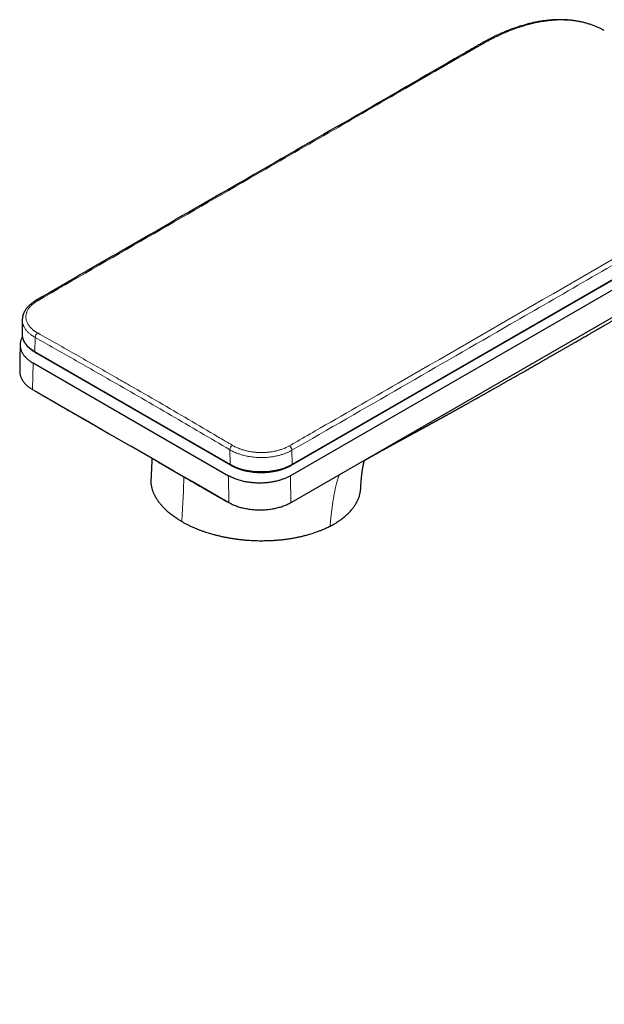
# Model space of a CAD drawing. Header units: millimetres. Extents: x 8 to 800, y 12 to 773.
# Tile 18 of 32: x 585 to 665, y 131 to 265. Entities that reach past the tile are written whole.
import ezdxf

# ---------------------------------------------------------------- set-up
doc = ezdxf.new("R2010")
doc.units = ezdxf.units.MM

msp = doc.modelspace()

# ---------------------------------------------------------------- linework, layer by layer
at = {"color": 7, "linetype": 'Continuous', "lineweight": 30}
for p, q in [((664.75, 263.76), (664.62, 263.83)), ((683.01, 239.53), (621.95, 204.28)), ((622.05, 204.36), (683.11, 239.61)), ((682.91, 238.13), (621.86, 202.88)), ((682.97, 234.42), (621.92, 199.17)), ((585.19, 224.23), (585.16, 222.34)), ((586.96, 219.76), (613.64, 204.36)), ((613.74, 204.28), (587.06, 219.69)), ((586.66, 218.31), (613.37, 202.88))]:
    msp.add_line(p, q, dxfattribs=at)
at = {"color": 252, "linetype": 'Continuous', "lineweight": 0}
for p, q in [((622.09, 204.45), (683.15, 239.7)), ((586.95, 221.78), (586.92, 219.85)), ((586.92, 219.85), (613.6, 204.45)), ((586.66, 218.31), (586.59, 214.67)), ((613.6, 204.45), (613.57, 206.42)), ((622.06, 206.36), (622.09, 204.45)), ((613.37, 202.88), (613.44, 199.17)), ((621.86, 202.88), (621.92, 199.17))]:
    msp.add_line(p, q, dxfattribs=at)
at = {"color": 7, "linetype": 'Continuous', "lineweight": 30, "flags": 128}
for points in [[(584.9, 220.79), (584.87, 218.97), (584.84, 217.14)], [(586.59, 214.67), (589.12, 213.21), (591.63, 211.76), (594.13, 210.32), (597.08, 208.62), (600.02, 206.92)], [(613.44, 199.17), (610.91, 200.63), (608.4, 202.08), (605.9, 203.52), (602.96, 205.22), (600.02, 206.92)]]:
    msp.add_lwpolyline(points, dxfattribs=at)
at = {"color": 252, "linetype": 'Continuous', "lineweight": 0}
for centre, radius, start, end in [((587.16, 226.63), 0.243, 54.6821, 115.296), ((587.71, 221.76), 0.756, 122.5649, 178.2874), ((587.02, 219.84), 0.1, 174.3376, 234.3502), ((614.34, 206.37), 0.773, 122.379, 176.7966), ((621.29, 206.32), 0.769, 3.2186, 56.8815), ((613.7, 204.44), 0.1, 174.3357, 234.372), ((621.99, 204.44), 0.0996, 305.1377, 7.6928)]:
    msp.add_arc(centre, radius, start, end, dxfattribs=at)
at = {"color": 7, "linetype": 'Continuous', "lineweight": 30}
for centre, major_axis, ratio, start_param, end_param in [((591.16, 222.3), (6, 0), 0.577667, 3.132057, 3.152397), ((591.16, 222.06), (5.8, 0), 0.577288, 3.823598, 3.927185), ((617.84, 206.65), (5.8, 0), 0.577288, 3.927185, 5.497981)]:
    msp.add_ellipse(centre, major_axis=major_axis, ratio=ratio, start_param=start_param, end_param=end_param, dxfattribs=at)
at = {"color": 252, "linetype": 'Continuous', "lineweight": 0}
for centre, ratio, start_param, end_param in [((591.16, 222.3), 0.577667, 3.152397, 3.927501), ((617.84, 206.9), 0.576909, 3.926844, 5.49764)]:
    msp.add_ellipse(centre, major_axis=(6, 0), ratio=ratio, start_param=start_param, end_param=end_param, dxfattribs=at)
at = {"color": 7, "linetype": 'Continuous', "lineweight": 30}
for points, knots in [([(664.62, 263.84), (664.6, 263.85), (664.51, 263.9), (664.35, 263.98), (664.13, 264.09), (663.91, 264.19), (663.69, 264.29), (663.47, 264.38), (663.24, 264.47), (663.01, 264.55), (662.78, 264.63), (662.54, 264.7), (662.31, 264.77), (662.07, 264.84), (661.83, 264.9), (661.59, 264.95), (661.35, 265.01), (661.1, 265.05), (660.85, 265.09), (660.6, 265.13), (660.35, 265.16), (660.09, 265.19), (659.84, 265.21), (659.58, 265.23), (659.32, 265.24), (659.06, 265.25), (658.79, 265.26), (658.53, 265.26), (658.26, 265.25), (657.99, 265.24), (657.72, 265.23), (657.45, 265.21), (657.17, 265.18), (656.9, 265.15), (656.62, 265.12), (656.34, 265.08), (656.06, 265.04), (655.78, 264.99), (655.5, 264.94), (655.22, 264.88), (654.93, 264.82), (654.65, 264.75), (654.36, 264.68), (654.08, 264.6), (653.79, 264.52), (653.5, 264.44), (653.2, 264.35), (652.91, 264.25), (652.62, 264.15), (652.33, 264.05), (652.03, 263.94), (651.74, 263.83), (651.44, 263.71), (651.15, 263.59), (650.85, 263.46), (650.56, 263.33), (650.26, 263.2), (649.96, 263.06), (649.66, 262.91), (649.37, 262.76), (649.07, 262.61), (648.77, 262.45), (648.47, 262.29), (648.17, 262.13), (647.85, 261.95), (647.47, 261.73), (646.94, 261.42), (646.18, 260.98), (635.51, 254.82), (615.77, 243.43), (596.38, 232.23), (587.05, 226.85)], [0, 0, 0, 0, 0.000988, 0.004683, 0.008374, 0.012065, 0.015755, 0.019445, 0.023136, 0.02683, 0.030527, 0.034228, 0.037934, 0.041649, 0.045294, 0.048972, 0.052656, 0.056347, 0.060041, 0.063738, 0.067435, 0.071131, 0.074823, 0.078524, 0.082232, 0.085941, 0.089652, 0.093366, 0.097084, 0.100806, 0.104533, 0.108267, 0.112008, 0.115743, 0.119477, 0.123209, 0.126941, 0.130674, 0.134407, 0.138142, 0.141879, 0.145622, 0.149336, 0.153081, 0.156832, 0.160588, 0.164346, 0.168104, 0.171858, 0.175608, 0.179349, 0.183107, 0.186858, 0.190608, 0.194357, 0.198106, 0.201855, 0.205606, 0.209359, 0.213115, 0.216864, 0.220611, 0.224355, 0.228098, 0.231834, 0.2365, 0.242571, 0.251958, 0.265109, 0.646812, 1, 1, 1, 1]), ([(632.07, 205.03), (632.08, 205.04), (632.1, 205.05), (632.12, 205.06), (632.14, 205.07), (632.16, 205.08), (632.18, 205.1), (632.2, 205.11), (632.22, 205.12), (632.24, 205.13), (632.26, 205.14), (632.28, 205.15), (632.3, 205.16), (632.32, 205.17), (632.35, 205.19), (632.39, 205.21), (632.43, 205.24), (632.48, 205.27), (632.52, 205.29), (632.55, 205.31), (632.58, 205.32), (632.61, 205.34), (632.64, 205.36), (632.66, 205.37), (632.69, 205.39), (632.72, 205.4), (632.74, 205.42), (632.76, 205.43), (632.78, 205.44), (632.81, 205.45), (632.83, 205.46), (632.84, 205.47), (632.86, 205.48), (632.88, 205.49), (632.91, 205.51), (632.94, 205.53), (632.97, 205.54), (632.99, 205.56), (633.02, 205.57), (633.05, 205.59), (633.07, 205.6), (633.1, 205.62), (633.12, 205.63), (633.15, 205.64), (633.17, 205.66), (633.2, 205.68), (633.24, 205.69), (633.27, 205.72), (633.31, 205.74), (633.36, 205.76), (633.41, 205.79), (633.46, 205.82), (633.51, 205.85), (633.56, 205.87), (633.59, 205.89), (633.62, 205.91), (633.64, 205.92), (633.66, 205.93), (633.68, 205.94), (633.7, 205.95), (633.72, 205.96), (633.74, 205.98), (633.77, 205.99), (633.8, 206.01), (633.83, 206.02), (633.85, 206.04), (633.88, 206.06), (633.91, 206.07), (633.93, 206.08), (633.96, 206.1), (633.98, 206.11), (634.01, 206.13), (634.04, 206.14), (634.07, 206.16), (634.09, 206.17), (634.1, 206.18), (634.13, 206.19), (634.15, 206.21), (634.19, 206.22), (634.23, 206.25), (634.28, 206.28), (634.33, 206.31), (634.38, 206.33), (634.42, 206.36), (634.46, 206.38), (634.49, 206.39), (634.52, 206.41), (634.55, 206.43), (634.58, 206.44), (634.61, 206.46), (634.64, 206.47), (634.67, 206.49), (634.69, 206.51), (634.72, 206.52), (634.74, 206.53), (634.77, 206.55), (634.81, 206.57), (634.84, 206.59), (634.87, 206.6), (634.91, 206.62), (634.95, 206.64), (634.98, 206.67), (635.02, 206.69), (635.07, 206.71), (635.12, 206.74), (635.17, 206.77), (635.23, 206.8), (635.29, 206.83), (635.35, 206.87), (635.4, 206.9), (635.44, 206.92), (635.47, 206.93), (635.5, 206.95), (635.53, 206.97), (635.56, 206.98), (635.6, 207), (635.63, 207.02), (635.66, 207.04), (635.69, 207.05), (635.72, 207.07), (635.75, 207.09), (635.78, 207.1), (635.81, 207.12), (635.85, 207.14), (635.89, 207.16), (635.92, 207.18), (635.95, 207.2), (635.99, 207.22), (636.03, 207.24), (636.07, 207.26), (636.11, 207.28), (636.16, 207.31), (636.21, 207.34), (636.26, 207.36), (636.31, 207.39), (636.37, 207.43), (636.44, 207.46), (636.51, 207.5), (636.56, 207.53), (636.61, 207.56), (636.64, 207.57), (636.67, 207.59), (636.69, 207.6), (636.72, 207.62), (636.74, 207.63), (636.77, 207.65), (636.8, 207.66), (636.83, 207.68), (636.87, 207.7), (636.9, 207.72), (636.94, 207.74), (636.98, 207.76), (637.03, 207.78), (637.07, 207.81), (637.13, 207.84), (637.18, 207.87), (637.23, 207.89), (637.27, 207.92), (637.31, 207.94), (637.35, 207.96), (637.38, 207.98), (637.41, 208), (637.46, 208.02), (637.5, 208.04), (637.55, 208.07), (637.59, 208.09), (637.63, 208.12), (637.67, 208.14), (637.7, 208.15), (637.74, 208.17), (637.79, 208.2), (637.84, 208.23), (637.9, 208.26), (637.95, 208.29), (638.01, 208.32), (638.06, 208.35), (638.12, 208.38), (638.17, 208.41), (638.22, 208.43), (638.27, 208.46), (638.33, 208.5), (638.4, 208.53), (638.46, 208.57), (638.53, 208.6), (638.58, 208.63), (638.63, 208.66), (638.66, 208.68), (638.69, 208.69), (638.71, 208.7), (638.75, 208.72), (638.79, 208.75), (638.85, 208.78), (638.92, 208.82), (638.97, 208.85), (639.03, 208.88), (639.09, 208.91), (639.16, 208.95), (639.22, 208.98), (639.29, 209.02), (639.35, 209.05), (639.42, 209.09), (639.5, 209.13), (639.57, 209.17), (639.64, 209.21), (639.7, 209.25), (639.77, 209.28), (639.84, 209.32), (639.92, 209.36), (639.99, 209.4), (640.06, 209.44), (640.13, 209.48), (640.2, 209.51), (640.27, 209.55), (640.34, 209.59), (640.41, 209.63), (640.49, 209.67), (640.56, 209.71), (640.63, 209.75), (640.7, 209.79), (640.78, 209.84), (640.87, 209.88), (640.96, 209.93), (641.05, 209.98), (641.13, 210.03), (641.21, 210.07), (641.28, 210.11), (641.35, 210.15), (641.42, 210.19), (641.5, 210.23), (641.57, 210.27), (641.64, 210.3), (641.69, 210.33), (641.75, 210.36), (641.8, 210.39), (641.87, 210.43), (641.94, 210.47), (642.03, 210.52), (642.14, 210.58), (642.26, 210.65), (642.38, 210.71), (642.48, 210.77), (642.58, 210.82), (642.68, 210.88), (642.78, 210.93), (642.88, 210.99), (642.96, 211.03), (643.04, 211.07), (643.1, 211.11), (643.14, 211.13), (643.18, 211.15), (643.21, 211.17), (643.24, 211.19), (643.28, 211.21), (643.32, 211.23), (643.38, 211.26), (643.44, 211.3), (643.5, 211.33), (643.57, 211.37), (643.63, 211.4), (643.68, 211.43), (643.72, 211.45), (643.75, 211.47), (643.79, 211.49), (643.83, 211.52), (643.89, 211.55), (643.95, 211.58), (644.03, 211.63), (644.15, 211.69), (644.26, 211.75), (644.33, 211.79), (644.38, 211.82), (644.42, 211.84), (644.45, 211.86), (644.49, 211.88), (644.54, 211.91), (644.61, 211.95), (644.69, 211.99), (644.78, 212.04), (644.87, 212.09), (644.96, 212.14), (645.06, 212.2), (645.15, 212.25), (645.24, 212.3), (645.32, 212.34), (645.39, 212.38), (645.47, 212.42), (645.56, 212.48), (645.67, 212.54), (645.8, 212.61), (645.93, 212.69), (646.08, 212.77), (646.23, 212.85), (646.39, 212.94), (646.54, 213.03), (646.7, 213.11), (646.86, 213.2), (647.01, 213.29), (647.15, 213.37), (647.26, 213.43), (647.35, 213.48), (647.43, 213.52), (647.5, 213.57), (647.57, 213.6), (647.66, 213.65), (647.77, 213.72), (647.91, 213.79), (648.05, 213.88), (648.32, 214.02), (648.57, 214.17), (648.82, 214.31), (648.94, 214.38), (649.06, 214.44), (649.16, 214.5), (649.25, 214.55), (649.35, 214.61), (649.45, 214.67), (649.58, 214.74), (649.72, 214.82), (649.88, 214.91), (650.04, 215), (650.21, 215.09), (650.38, 215.19), (650.56, 215.29), (650.73, 215.39), (650.9, 215.49), (651.07, 215.58), (651.22, 215.67), (651.37, 215.75), (651.52, 215.84), (651.69, 215.94), (651.87, 216.04), (652.06, 216.15), (652.25, 216.25), (652.43, 216.36), (652.63, 216.47), (652.83, 216.58), (653.03, 216.7), (653.22, 216.81), (653.41, 216.92), (653.63, 217.04), (653.88, 217.19), (654.16, 217.35), (654.44, 217.5), (654.71, 217.66), (655, 217.82), (655.29, 217.99), (655.58, 218.16), (655.89, 218.33), (656.17, 218.49), (656.42, 218.64), (656.63, 218.76), (656.83, 218.87), (657.01, 218.98), (657.19, 219.08), (657.35, 219.17), (657.5, 219.26), (657.63, 219.33), (657.75, 219.4), (657.86, 219.47), (657.98, 219.53), (658.1, 219.6), (658.32, 219.73), (658.65, 219.92), (659.09, 220.17), (659.44, 220.37), (659.7, 220.52), (659.86, 220.61), (660.03, 220.71), (660.21, 220.82), (660.4, 220.93), (660.6, 221.04), (660.82, 221.17), (661.06, 221.3), (661.32, 221.45), (661.59, 221.61), (661.87, 221.77), (662.17, 221.94), (662.48, 222.12), (662.81, 222.31), (663.15, 222.51), (663.5, 222.71), (663.85, 222.91), (664.18, 223.1), (664.49, 223.28), (664.81, 223.46), (665.14, 223.66), (665.49, 223.85), (665.85, 224.06), (666.22, 224.27), (666.6, 224.49), (666.99, 224.72), (667.4, 224.95), (667.81, 225.2), (668.25, 225.44), (668.67, 225.69), (669.1, 225.94), (669.52, 226.18), (669.95, 226.43), (670.4, 226.68), (670.85, 226.95), (671.32, 227.22), (671.8, 227.49), (672.29, 227.78), (672.8, 228.07), (673.31, 228.37), (673.85, 228.67), (674.39, 228.99), (674.95, 229.31), (675.51, 229.63), (676.06, 229.95), (676.61, 230.27), (677.18, 230.6), (677.76, 230.93), (678.35, 231.27), (678.75, 231.5), (678.95, 231.62)], [0, 0, 0, 0, 0.001004, 0.001733, 0.002212, 0.002677, 0.003187, 0.003906, 0.004556, 0.005105, 0.005608, 0.006065, 0.006635, 0.007355, 0.008012, 0.009219, 0.010756, 0.011917, 0.013425, 0.014128, 0.014849, 0.015805, 0.016558, 0.017215, 0.017915, 0.018858, 0.019533, 0.020021, 0.020624, 0.021358, 0.021959, 0.022378, 0.022813, 0.023395, 0.024107, 0.02497, 0.025875, 0.026527, 0.027291, 0.028167, 0.028818, 0.029405, 0.030032, 0.030771, 0.031637, 0.032434, 0.033017, 0.034395, 0.035525, 0.036494, 0.037891, 0.039494, 0.040943, 0.042139, 0.043063, 0.043778, 0.044177, 0.044748, 0.045413, 0.045907, 0.046256, 0.046918, 0.047783, 0.048611, 0.04931, 0.050015, 0.050886, 0.051603, 0.05213, 0.05272, 0.053398, 0.054195, 0.055116, 0.05573, 0.056152, 0.056643, 0.057267, 0.057972, 0.058607, 0.059852, 0.061411, 0.062701, 0.063819, 0.064967, 0.066129, 0.066746, 0.067503, 0.068398, 0.069186, 0.069818, 0.070519, 0.071331, 0.072082, 0.072614, 0.073143, 0.073963, 0.074925, 0.075739, 0.076495, 0.077474, 0.078416, 0.079452, 0.080443, 0.081505, 0.08269, 0.084122, 0.085579, 0.087193, 0.088754, 0.090234, 0.090985, 0.091788, 0.092518, 0.093154, 0.093888, 0.09482, 0.095703, 0.096373, 0.097044, 0.097816, 0.098622, 0.099462, 0.100171, 0.101074, 0.102091, 0.102906, 0.103607, 0.104456, 0.105586, 0.106484, 0.107443, 0.108767, 0.109902, 0.111007, 0.112283, 0.113912, 0.115523, 0.117115, 0.118852, 0.1197, 0.120485, 0.121138, 0.121659, 0.122192, 0.122873, 0.123676, 0.124381, 0.124953, 0.125768, 0.12677, 0.127767, 0.128677, 0.129587, 0.130743, 0.132065, 0.133375, 0.134466, 0.135545, 0.136474, 0.13736, 0.138086, 0.138852, 0.139812, 0.140995, 0.142019, 0.143091, 0.144206, 0.144988, 0.145697, 0.146533, 0.147538, 0.148996, 0.150419, 0.151568, 0.152829, 0.154305, 0.155518, 0.156466, 0.157743, 0.15907, 0.160445, 0.161974, 0.163473, 0.16488, 0.166535, 0.167386, 0.168119, 0.168715, 0.169207, 0.169792, 0.171112, 0.172532, 0.17396, 0.175299, 0.176545, 0.178033, 0.179425, 0.180842, 0.18242, 0.183986, 0.185482, 0.187229, 0.188944, 0.190498, 0.19191, 0.193345, 0.195004, 0.196748, 0.198382, 0.199977, 0.201569, 0.202943, 0.20451, 0.206229, 0.207888, 0.209513, 0.211127, 0.212569, 0.214165, 0.216018, 0.217963, 0.21992, 0.221867, 0.223842, 0.225419, 0.22698, 0.228521, 0.230142, 0.231847, 0.233429, 0.234838, 0.236085, 0.237168, 0.238325, 0.239748, 0.241307, 0.242874, 0.245743, 0.248452, 0.251055, 0.253069, 0.255132, 0.257281, 0.259748, 0.261675, 0.263457, 0.265095, 0.266532, 0.267325, 0.268023, 0.268627, 0.269241, 0.270057, 0.271081, 0.272288, 0.273494, 0.274957, 0.276362, 0.277672, 0.278751, 0.279581, 0.280209, 0.280997, 0.281949, 0.283063, 0.284342, 0.285681, 0.288687, 0.291478, 0.292642, 0.293608, 0.294371, 0.295051, 0.295904, 0.296939, 0.298157, 0.300089, 0.302028, 0.303913, 0.305746, 0.307857, 0.309877, 0.31171, 0.313337, 0.314758, 0.316078, 0.318243, 0.320591, 0.323178, 0.326064, 0.329222, 0.332431, 0.335648, 0.338868, 0.34211, 0.345377, 0.348667, 0.351923, 0.353883, 0.355686, 0.35733, 0.358813, 0.360197, 0.3617, 0.364215, 0.367047, 0.370189, 0.373403, 0.383359, 0.386113, 0.388654, 0.39096, 0.393026, 0.39489, 0.396862, 0.399015, 0.401349, 0.404544, 0.407877, 0.411233, 0.414614, 0.418019, 0.42177, 0.425471, 0.42898, 0.43229, 0.435397, 0.438299, 0.441578, 0.445053, 0.448747, 0.452667, 0.456359, 0.460238, 0.464304, 0.4684, 0.472426, 0.476377, 0.480254, 0.484053, 0.489966, 0.49567, 0.501209, 0.506866, 0.512689, 0.518574, 0.524626, 0.530849, 0.537238, 0.54176, 0.546052, 0.550108, 0.553922, 0.557491, 0.560809, 0.563873, 0.566454, 0.568844, 0.571219, 0.573609, 0.576012, 0.57843, 0.587185, 0.596128, 0.605264, 0.608482, 0.611784, 0.615279, 0.618971, 0.622863, 0.626959, 0.631262, 0.636239, 0.641476, 0.646979, 0.652753, 0.658804, 0.665139, 0.671764, 0.678687, 0.685914, 0.693454, 0.699602, 0.705953, 0.71251, 0.719277, 0.72626, 0.733553, 0.741076, 0.748836, 0.756836, 0.765083, 0.773583, 0.782341, 0.791365, 0.799698, 0.808254, 0.817039, 0.826058, 0.835315, 0.844816, 0.854566, 0.864572, 0.874839, 0.885372, 0.896179, 0.907265, 0.918637, 0.930301, 0.941257, 0.952469, 0.963944, 0.975686, 0.987703, 1, 1, 1, 1]), ([(587.05, 226.85), (587.03, 226.83), (586.97, 226.8), (586.87, 226.74), (586.75, 226.66), (586.63, 226.57), (586.51, 226.49), (586.4, 226.4), (586.3, 226.31), (586.19, 226.23), (586.1, 226.13), (586, 226.04), (585.92, 225.94), (585.83, 225.85), (585.75, 225.75), (585.68, 225.65), (585.61, 225.54), (585.55, 225.44), (585.49, 225.34), (585.44, 225.23), (585.39, 225.12), (585.34, 225.02), (585.31, 224.91), (585.28, 224.8), (585.25, 224.69), (585.23, 224.59), (585.21, 224.48), (585.2, 224.37), (585.19, 224.28), (585.19, 224.24), (585.19, 224.23)], [0, 0, 0, 0, 0.017373, 0.055867, 0.094438, 0.133063, 0.171715, 0.210357, 0.248957, 0.287481, 0.324658, 0.363285, 0.401625, 0.439703, 0.477548, 0.515189, 0.552658, 0.58999, 0.627222, 0.664428, 0.701608, 0.738114, 0.774494, 0.810738, 0.846838, 0.882789, 0.918592, 0.954248, 0.989766, 1, 1, 1, 1]), ([(585.16, 222.26), (585.16, 222.25), (585.16, 222.21), (585.17, 222.13), (585.18, 222.02), (585.19, 221.92), (585.22, 221.81), (585.24, 221.71), (585.27, 221.61), (585.31, 221.51), (585.35, 221.4), (585.4, 221.3), (585.45, 221.2), (585.51, 221.1), (585.57, 221), (585.64, 220.91), (585.71, 220.81), (585.79, 220.71), (585.87, 220.62), (585.95, 220.53), (586.04, 220.44), (586.14, 220.35), (586.24, 220.26), (586.34, 220.18), (586.45, 220.1), (586.56, 220.01), (586.68, 219.94), (586.8, 219.86), (586.89, 219.8), (586.95, 219.77), (586.96, 219.76)], [0, 0, 0, 0, 0.01064, 0.04748, 0.084327, 0.121198, 0.158109, 0.195074, 0.232107, 0.269218, 0.306415, 0.343703, 0.381084, 0.418559, 0.456124, 0.493777, 0.531511, 0.569319, 0.607194, 0.645128, 0.683112, 0.721139, 0.759201, 0.797292, 0.835404, 0.873533, 0.911672, 0.949819, 0.987969, 1, 1, 1, 1]), ([(585.21, 221.85), (585.18, 221.81), (585.13, 221.72), (585.07, 221.58), (585.01, 221.43), (584.97, 221.29), (584.93, 221.14), (584.91, 221), (584.9, 220.85), (584.9, 220.71), (584.91, 220.56), (584.93, 220.42), (584.96, 220.27), (585, 220.12), (585.06, 219.96), (585.13, 219.79), (585.23, 219.61), (585.35, 219.43), (585.49, 219.25), (585.65, 219.08), (585.82, 218.91), (586.01, 218.75), (586.21, 218.59), (586.42, 218.45), (586.58, 218.35), (586.66, 218.31)], [0, 0, 0, 0, 0.036564, 0.0746, 0.113184, 0.151769, 0.190528, 0.228024, 0.265535, 0.30303, 0.341131, 0.379233, 0.41789, 0.456547, 0.495381, 0.545505, 0.595667, 0.64579, 0.697002, 0.748255, 0.799468, 0.849217, 0.899348, 0.949479, 1, 1, 1, 1]), ([(584.84, 217.14), (584.84, 217.14), (584.84, 217.06), (584.85, 216.92), (584.88, 216.73), (584.92, 216.54), (584.99, 216.35), (585.08, 216.16), (585.18, 215.97), (585.3, 215.79), (585.44, 215.61), (585.59, 215.44), (585.76, 215.27), (585.94, 215.11), (586.15, 214.96), (586.36, 214.81), (586.52, 214.72), (586.59, 214.67)], [0, 0, 0, 0, 0.009404, 0.080292, 0.151201, 0.222131, 0.293073, 0.364007, 0.434913, 0.505765, 0.576543, 0.647247, 0.717885, 0.788464, 0.858996, 0.9295, 1, 1, 1, 1]), ([(586.9, 214.49), (586.91, 214.49), (586.93, 214.47), (586.96, 214.46), (587, 214.43), (587.05, 214.41), (587.1, 214.37), (587.17, 214.34), (587.24, 214.29), (587.31, 214.25), (587.38, 214.21), (587.46, 214.17), (587.55, 214.12), (587.64, 214.06), (587.74, 214), (587.83, 213.95), (587.9, 213.91), (587.95, 213.88), (588, 213.85), (588.06, 213.82), (588.15, 213.76), (588.27, 213.69), (588.41, 213.61), (588.54, 213.54), (588.67, 213.46), (588.79, 213.39), (588.89, 213.33), (588.97, 213.29), (589.05, 213.24), (589.13, 213.19), (589.22, 213.14), (589.3, 213.09), (589.38, 213.05), (589.45, 213.01), (589.52, 212.97), (589.6, 212.92), (589.7, 212.86), (589.79, 212.81), (589.9, 212.75), (590, 212.69), (590.09, 212.64), (590.16, 212.59), (590.21, 212.56), (590.25, 212.54), (590.29, 212.52), (590.32, 212.5), (590.36, 212.48), (590.41, 212.45), (590.51, 212.39), (590.64, 212.32), (590.81, 212.21), (591, 212.11), (591.19, 212), (591.4, 211.88), (591.61, 211.75), (591.84, 211.62), (592.07, 211.49), (592.28, 211.37), (592.45, 211.27), (592.58, 211.19), (592.72, 211.12), (592.85, 211.04), (592.98, 210.97), (593.09, 210.91), (593.18, 210.85), (593.26, 210.81), (593.33, 210.77), (593.39, 210.73), (593.44, 210.7), (593.48, 210.68), (593.52, 210.66), (593.57, 210.63), (593.64, 210.59), (593.72, 210.54), (593.81, 210.49), (593.9, 210.44), (594, 210.38), (594.11, 210.32), (594.22, 210.26), (594.34, 210.19), (594.47, 210.11), (594.64, 210.02), (594.84, 209.9), (595.06, 209.78), (595.25, 209.67), (595.41, 209.58), (595.54, 209.5), (595.66, 209.43), (595.78, 209.37), (595.88, 209.31), (595.97, 209.26), (596.04, 209.22), (596.1, 209.18), (596.13, 209.16), (596.16, 209.15), (596.18, 209.14), (596.2, 209.13), (596.22, 209.11), (596.24, 209.1), (596.25, 209.1), (596.25, 209.09)], [0, 0, 0, 0, 0.002848, 0.006572, 0.010583, 0.01515, 0.020149, 0.028515, 0.035967, 0.043362, 0.050789, 0.057807, 0.067377, 0.077813, 0.088296, 0.098415, 0.104291, 0.109859, 0.115154, 0.120685, 0.127214, 0.144533, 0.157921, 0.170862, 0.184728, 0.198893, 0.206983, 0.215175, 0.223513, 0.232066, 0.240835, 0.249704, 0.257488, 0.264511, 0.271611, 0.280314, 0.290131, 0.300304, 0.310823, 0.321687, 0.3323, 0.338641, 0.343989, 0.348343, 0.351704, 0.354594, 0.35909, 0.364422, 0.370591, 0.387565, 0.405656, 0.424841, 0.445116, 0.466451, 0.489055, 0.512661, 0.537264, 0.562855, 0.576653, 0.590719, 0.605052, 0.619496, 0.63285, 0.644866, 0.6541, 0.662352, 0.669623, 0.675913, 0.681223, 0.685554, 0.689065, 0.694847, 0.702225, 0.711078, 0.721281, 0.73073, 0.741096, 0.752378, 0.764572, 0.777677, 0.791689, 0.806159, 0.831678, 0.855848, 0.878672, 0.893464, 0.907633, 0.921181, 0.934031, 0.94577, 0.954658, 0.962735, 0.970003, 0.972577, 0.975382, 0.978507, 0.981993, 0.98725, 0.993244, 1, 1, 1, 1]), ([(602.9, 205.26), (602.9, 205.25), (602.9, 205.22), (602.9, 205.17), (602.9, 205.11), (602.9, 205.05), (602.89, 204.98), (602.89, 204.89), (602.89, 204.78), (602.88, 204.66), (602.88, 204.55), (602.88, 204.45), (602.88, 204.39), (602.87, 204.34), (602.87, 204.3), (602.87, 204.24), (602.87, 204.16), (602.86, 204.05), (602.86, 203.93), (602.85, 203.81), (602.85, 203.67), (602.84, 203.53), (602.83, 203.39), (602.83, 203.27), (602.82, 203.16), (602.82, 203.06), (602.82, 202.97), (602.81, 202.9), (602.81, 202.84), (602.81, 202.76), (602.8, 202.67), (602.8, 202.58), (602.79, 202.51), (602.79, 202.48)], [0, 0, 0, 0, 0.005127, 0.030867, 0.054745, 0.077008, 0.098782, 0.133163, 0.173039, 0.218851, 0.270513, 0.298682, 0.321505, 0.339048, 0.352792, 0.367734, 0.401742, 0.441763, 0.482706, 0.528513, 0.578829, 0.633189, 0.679024, 0.722754, 0.762789, 0.79925, 0.832275, 0.852168, 0.874534, 0.901277, 0.931731, 0.965021, 1, 1, 1, 1]), ([(603.78, 204.75), (603.8, 204.74), (603.84, 204.71), (603.9, 204.68), (603.94, 204.65), (603.99, 204.63), (604.03, 204.6), (604.07, 204.58), (604.11, 204.56), (604.16, 204.53), (604.21, 204.5), (604.26, 204.47), (604.32, 204.43), (604.38, 204.4), (604.43, 204.37), (604.48, 204.34), (604.55, 204.3), (604.62, 204.26), (604.69, 204.22), (604.75, 204.19), (604.8, 204.16), (604.84, 204.13), (604.88, 204.11), (604.92, 204.09), (604.96, 204.06), (605.01, 204.04), (605.05, 204.01), (605.1, 203.98), (605.16, 203.95), (605.24, 203.9), (605.32, 203.85), (605.41, 203.8), (605.5, 203.75), (605.59, 203.69), (605.68, 203.64), (605.76, 203.6), (605.83, 203.56), (605.9, 203.51), (605.97, 203.47), (606.05, 203.43), (606.12, 203.39), (606.19, 203.34), (606.27, 203.3), (606.34, 203.26), (606.4, 203.22), (606.45, 203.2), (606.48, 203.18), (606.52, 203.16), (606.56, 203.13), (606.61, 203.1), (606.69, 203.05), (606.79, 202.99), (606.9, 202.93), (606.99, 202.88), (607.07, 202.83), (607.13, 202.8), (607.18, 202.77), (607.22, 202.75), (607.26, 202.72), (607.31, 202.69), (607.38, 202.65), (607.46, 202.61), (607.54, 202.56), (607.66, 202.49), (607.81, 202.4), (607.98, 202.3), (608.16, 202.2), (608.35, 202.09), (608.54, 201.98), (608.72, 201.88), (608.89, 201.78), (609.05, 201.69), (609.21, 201.6), (609.36, 201.51), (609.5, 201.43), (609.63, 201.35), (609.75, 201.28), (609.85, 201.23), (609.94, 201.18), (610, 201.14), (610.05, 201.11), (610.1, 201.08), (610.15, 201.06), (610.22, 201.01), (610.33, 200.95), (610.45, 200.88), (610.58, 200.81), (610.7, 200.74), (610.82, 200.67), (610.92, 200.61), (611.01, 200.56), (611.1, 200.51), (611.19, 200.46), (611.27, 200.41), (611.33, 200.38), (611.39, 200.35), (611.44, 200.32), (611.5, 200.28), (611.56, 200.25), (611.62, 200.22), (611.67, 200.18), (611.73, 200.15), (611.79, 200.12), (611.85, 200.08), (611.91, 200.05), (611.97, 200.01), (612.04, 199.97), (612.12, 199.93), (612.19, 199.89), (612.27, 199.84), (612.34, 199.8), (612.42, 199.76), (612.49, 199.72), (612.56, 199.68), (612.62, 199.64), (612.68, 199.61), (612.74, 199.57), (612.8, 199.54), (612.85, 199.51), (612.92, 199.47), (612.97, 199.44), (613.02, 199.41), (613.06, 199.39), (613.1, 199.37), (613.13, 199.35), (613.15, 199.34), (613.15, 199.34)], [0, 0, 0, 0, 0.006404, 0.011815, 0.016288, 0.020537, 0.024805, 0.029033, 0.032897, 0.037553, 0.042428, 0.048128, 0.054069, 0.059498, 0.064354, 0.069824, 0.076312, 0.083569, 0.090665, 0.0974, 0.102314, 0.10617, 0.10975, 0.113833, 0.118422, 0.1231, 0.127496, 0.13161, 0.138248, 0.146223, 0.155198, 0.164094, 0.173976, 0.18334, 0.192127, 0.200149, 0.207394, 0.214678, 0.222255, 0.230703, 0.237526, 0.245073, 0.253343, 0.261195, 0.267746, 0.271978, 0.275493, 0.279154, 0.283181, 0.287573, 0.297526, 0.308207, 0.31941, 0.331136, 0.338397, 0.344664, 0.349908, 0.354128, 0.35734, 0.363139, 0.370184, 0.378476, 0.388015, 0.398804, 0.416701, 0.435367, 0.454681, 0.474638, 0.495237, 0.516471, 0.533418, 0.550745, 0.568448, 0.585636, 0.601279, 0.615377, 0.627929, 0.639209, 0.648861, 0.656887, 0.660889, 0.665401, 0.670919, 0.677444, 0.69105, 0.704886, 0.718639, 0.732307, 0.74648, 0.756076, 0.765948, 0.776104, 0.786488, 0.795588, 0.802769, 0.807397, 0.812997, 0.819567, 0.826571, 0.833163, 0.839333, 0.845082, 0.852365, 0.859051, 0.865234, 0.871833, 0.879293, 0.887775, 0.896601, 0.904562, 0.912455, 0.920655, 0.929128, 0.935948, 0.942838, 0.949778, 0.956282, 0.96158, 0.968116, 0.975287, 0.982324, 0.985778, 0.989773, 0.994465, 0.999822, 1, 1, 1, 1]), ([(631.46, 201.21), (631.47, 201.23), (631.47, 201.26), (631.47, 201.29), (631.47, 201.32), (631.47, 201.35), (631.47, 201.37), (631.47, 201.41), (631.48, 201.45), (631.48, 201.5), (631.48, 201.55), (631.49, 201.61), (631.49, 201.68), (631.49, 201.75), (631.5, 201.8), (631.5, 201.85), (631.51, 201.9), (631.51, 201.95), (631.51, 202), (631.52, 202.04), (631.52, 202.09), (631.52, 202.13), (631.53, 202.19), (631.53, 202.25), (631.54, 202.31), (631.54, 202.37), (631.55, 202.42), (631.55, 202.47), (631.56, 202.52), (631.56, 202.57), (631.57, 202.62), (631.57, 202.67), (631.58, 202.73), (631.58, 202.78), (631.59, 202.83), (631.59, 202.88), (631.6, 202.95), (631.61, 203.01), (631.62, 203.09), (631.63, 203.18), (631.64, 203.25), (631.65, 203.32), (631.65, 203.38), (631.66, 203.43), (631.67, 203.47), (631.67, 203.52), (631.68, 203.56), (631.69, 203.61), (631.7, 203.67), (631.71, 203.74), (631.72, 203.81), (631.73, 203.88), (631.74, 203.95), (631.75, 204), (631.76, 204.04), (631.76, 204.07), (631.77, 204.1), (631.77, 204.14), (631.78, 204.18), (631.79, 204.24), (631.81, 204.32), (631.83, 204.43), (631.85, 204.53), (631.88, 204.63), (631.9, 204.73), (631.93, 204.83), (631.95, 204.9), (631.96, 204.95), (631.96, 204.96), (631.96, 204.97)], [0, 0, 0, 0, 0.013841, 0.024662, 0.032267, 0.037687, 0.043902, 0.051089, 0.064156, 0.076785, 0.088193, 0.106363, 0.124152, 0.143779, 0.154861, 0.166194, 0.17887, 0.192727, 0.205228, 0.215378, 0.224809, 0.236747, 0.250635, 0.26769, 0.283236, 0.296045, 0.309, 0.323331, 0.336098, 0.346369, 0.358896, 0.374484, 0.386992, 0.398271, 0.413187, 0.427744, 0.438888, 0.460211, 0.481249, 0.499842, 0.523034, 0.540694, 0.553207, 0.56692, 0.578482, 0.589045, 0.602504, 0.616524, 0.628648, 0.648603, 0.667392, 0.686683, 0.709487, 0.72042, 0.729823, 0.738024, 0.74743, 0.758385, 0.769381, 0.777875, 0.807594, 0.838583, 0.868093, 0.894902, 0.928787, 0.957016, 0.986373, 0.995292, 1, 1, 1, 1]), ([(613.64, 204.36), (613.67, 204.34), (613.73, 204.31), (613.84, 204.25), (613.97, 204.18), (614.11, 204.11), (614.25, 204.05), (614.39, 203.99), (614.54, 203.93), (614.69, 203.87), (614.84, 203.82), (614.99, 203.77), (615.15, 203.72), (615.31, 203.68), (615.47, 203.64), (615.63, 203.6), (615.8, 203.56), (615.96, 203.53), (616.13, 203.49), (616.3, 203.47), (616.47, 203.44), (616.65, 203.42), (616.82, 203.4), (616.99, 203.38), (617.17, 203.37), (617.34, 203.36), (617.52, 203.35), (617.69, 203.35), (617.87, 203.35), (618.05, 203.35), (618.22, 203.36), (618.4, 203.36), (618.57, 203.37), (618.75, 203.39), (618.92, 203.41), (619.09, 203.42), (619.26, 203.45), (619.44, 203.47), (619.6, 203.5), (619.77, 203.53), (619.94, 203.57), (620.1, 203.61), (620.26, 203.65), (620.42, 203.69), (620.58, 203.74), (620.74, 203.78), (620.89, 203.84), (621.04, 203.89), (621.19, 203.95), (621.34, 204), (621.48, 204.07), (621.62, 204.13), (621.75, 204.2), (621.88, 204.27), (621.98, 204.32), (622.03, 204.35), (622.05, 204.36)], [0, 0, 0, 0, 0.010033, 0.029029, 0.048021, 0.067011, 0.085997, 0.104979, 0.123956, 0.142929, 0.161897, 0.18086, 0.199819, 0.218773, 0.237723, 0.256668, 0.275609, 0.294547, 0.313481, 0.332412, 0.351339, 0.370265, 0.389187, 0.408108, 0.427027, 0.445944, 0.46486, 0.483776, 0.502691, 0.521606, 0.540521, 0.559436, 0.578352, 0.597269, 0.616188, 0.635108, 0.65403, 0.672955, 0.691882, 0.710812, 0.729746, 0.748683, 0.767624, 0.786569, 0.805518, 0.824472, 0.843431, 0.862395, 0.881365, 0.900339, 0.919318, 0.938303, 0.957293, 0.976287, 0.994281, 1, 1, 1, 1]), ([(607, 196.61), (606.88, 196.67), (606.66, 196.81), (606.35, 197), (606.06, 197.2), (605.8, 197.38), (605.55, 197.58), (605.31, 197.76), (605.1, 197.94), (604.91, 198.12), (604.72, 198.29), (604.54, 198.47), (604.37, 198.65), (604.21, 198.84), (604.05, 199.03), (603.9, 199.23), (603.76, 199.42), (603.63, 199.62), (603.51, 199.81), (603.4, 199.99), (603.3, 200.18), (603.22, 200.37), (603.14, 200.55), (603.07, 200.73), (603.01, 200.91), (602.96, 201.08), (602.91, 201.25), (602.87, 201.46), (602.82, 201.71), (602.8, 202), (602.79, 202.25), (602.79, 202.41), (602.79, 202.48)], [0, 0, 0, 0, 0.041698, 0.083444, 0.119528, 0.155613, 0.191821, 0.228029, 0.259125, 0.290221, 0.321397, 0.352572, 0.384467, 0.416382, 0.44891, 0.481439, 0.514058, 0.546677, 0.576922, 0.607166, 0.637484, 0.667802, 0.696286, 0.72477, 0.753314, 0.781859, 0.807308, 0.832768, 0.879683, 0.926666, 0.965965, 1, 1, 1, 1]), ([(621.86, 202.88), (621.8, 202.85), (621.68, 202.78), (621.49, 202.69), (621.3, 202.6), (621.1, 202.51), (620.89, 202.43), (620.67, 202.35), (620.45, 202.28), (620.22, 202.21), (619.99, 202.15), (619.76, 202.1), (619.53, 202.05), (619.29, 202), (619.04, 201.97), (618.79, 201.93), (618.54, 201.91), (618.29, 201.89), (618.04, 201.88), (617.79, 201.87), (617.54, 201.87), (617.28, 201.87), (617.03, 201.88), (616.78, 201.9), (616.52, 201.93), (616.25, 201.96), (615.95, 202), (615.63, 202.06), (615.32, 202.13), (615.01, 202.21), (614.71, 202.3), (614.41, 202.4), (614.14, 202.51), (613.87, 202.62), (613.62, 202.75), (613.46, 202.84), (613.37, 202.88)], [0, 0, 0, 0, 0.026399, 0.052809, 0.079208, 0.106028, 0.132847, 0.160052, 0.187257, 0.214587, 0.240986, 0.267397, 0.293796, 0.320618, 0.34744, 0.374649, 0.401857, 0.429189, 0.455629, 0.482081, 0.508521, 0.535389, 0.562257, 0.589516, 0.616776, 0.64416, 0.679506, 0.714879, 0.750224, 0.786336, 0.822478, 0.858592, 0.893673, 0.929024, 0.964374, 1, 1, 1, 1]), ([(627.28, 195.99), (627.37, 196.03), (627.55, 196.13), (627.82, 196.28), (628.08, 196.44), (628.34, 196.6), (628.58, 196.77), (628.82, 196.94), (629.05, 197.11), (629.27, 197.29), (629.48, 197.47), (629.68, 197.66), (629.88, 197.85), (630.06, 198.05), (630.23, 198.24), (630.38, 198.43), (630.53, 198.63), (630.66, 198.83), (630.79, 199.03), (630.91, 199.24), (631.01, 199.44), (631.11, 199.65), (631.19, 199.87), (631.27, 200.09), (631.33, 200.32), (631.38, 200.54), (631.42, 200.75), (631.45, 200.97), (631.46, 201.12), (631.46, 201.2), (631.46, 201.21)], [0, 0, 0, 0, 0.036425, 0.072857, 0.109282, 0.145961, 0.182648, 0.219327, 0.256566, 0.293812, 0.331051, 0.368561, 0.40608, 0.443591, 0.479878, 0.516165, 0.552563, 0.588961, 0.625249, 0.661536, 0.697934, 0.734332, 0.77248, 0.810628, 0.848905, 0.887182, 0.923446, 0.95971, 0.996086, 1, 1, 1, 1]), ([(621.92, 199.17), (621.84, 199.13), (621.68, 199.04), (621.42, 198.91), (621.15, 198.8), (620.87, 198.69), (620.58, 198.59), (620.29, 198.51), (619.98, 198.43), (619.66, 198.36), (619.34, 198.3), (619.02, 198.25), (618.69, 198.21), (618.35, 198.18), (618.02, 198.17), (617.68, 198.16), (617.34, 198.17), (617.01, 198.18), (616.67, 198.21), (616.34, 198.25), (616.02, 198.3), (615.69, 198.36), (615.38, 198.43), (615.07, 198.5), (614.77, 198.59), (614.48, 198.69), (614.2, 198.8), (613.94, 198.91), (613.68, 199.04), (613.52, 199.13), (613.44, 199.17)], [0, 0, 0, 0, 0.035596, 0.071182, 0.106778, 0.142397, 0.17805, 0.213739, 0.249467, 0.285232, 0.32102, 0.35682, 0.39262, 0.428414, 0.464198, 0.499976, 0.535759, 0.571552, 0.607355, 0.643164, 0.67897, 0.714761, 0.750525, 0.786251, 0.821941, 0.857597, 0.893223, 0.928826, 0.964414, 1, 1, 1, 1]), ([(607, 196.61), (607.12, 196.54), (607.37, 196.4), (607.77, 196.19), (608.18, 195.99), (608.62, 195.79), (609.04, 195.61), (609.45, 195.45), (609.84, 195.31), (610.22, 195.18), (610.58, 195.07), (610.9, 194.97), (611.19, 194.89), (611.51, 194.8), (611.88, 194.71), (612.3, 194.61), (612.72, 194.51), (613.16, 194.43), (613.6, 194.35), (614.04, 194.28), (614.52, 194.21), (615.02, 194.15), (615.49, 194.1), (615.9, 194.07), (616.28, 194.04), (616.69, 194.01), (617.14, 194), (617.62, 193.99), (618.14, 193.99), (618.69, 194), (619.23, 194.02), (619.68, 194.04), (620.06, 194.07), (620.43, 194.11), (620.87, 194.15), (621.37, 194.22), (621.87, 194.29), (622.34, 194.37), (622.79, 194.46), (623.22, 194.55), (623.64, 194.65), (624.04, 194.76), (624.43, 194.86), (624.79, 194.97), (625.13, 195.09), (625.5, 195.21), (625.88, 195.36), (626.3, 195.53), (626.67, 195.69), (626.99, 195.84), (627.18, 195.94), (627.28, 195.99)], [0, 0, 0, 0, 0.023152, 0.046304, 0.070777, 0.09526, 0.119733, 0.140044, 0.160359, 0.180669, 0.197722, 0.214775, 0.227921, 0.241066, 0.260958, 0.280855, 0.300746, 0.320988, 0.34124, 0.361492, 0.381734, 0.405643, 0.429552, 0.444924, 0.460296, 0.480171, 0.500051, 0.519926, 0.544502, 0.569077, 0.592952, 0.616826, 0.630577, 0.644328, 0.667516, 0.69072, 0.713924, 0.737113, 0.757921, 0.778741, 0.799561, 0.820369, 0.839736, 0.859103, 0.876608, 0.894112, 0.917592, 0.941079, 0.964558, 0.982279, 1, 1, 1, 1])]:
    msp.add_open_spline(points, degree=3, knots=knots, dxfattribs=at)
at = {"color": 252, "linetype": 'Continuous', "lineweight": 0}
for points, knots in [([(664.62, 263.83), (664.56, 263.87), (664.39, 263.96), (664.08, 264.11), (663.72, 264.27), (663.34, 264.43), (662.95, 264.57), (662.56, 264.69), (662.19, 264.8), (661.85, 264.88), (661.53, 264.95), (661.21, 265.01), (660.85, 265.07), (660.45, 265.13), (660.05, 265.17), (659.69, 265.19), (659.37, 265.21), (659.04, 265.22), (658.67, 265.22), (658.27, 265.21), (657.82, 265.18), (657.37, 265.14), (656.91, 265.09), (656.44, 265.03), (655.97, 264.95), (655.49, 264.86), (655.04, 264.76), (654.63, 264.66), (654.26, 264.56), (653.88, 264.45), (653.46, 264.32), (653.01, 264.18), (652.57, 264.03), (652.2, 263.89), (651.87, 263.76), (651.53, 263.62), (651.16, 263.46), (650.74, 263.28), (650.29, 263.07), (649.84, 262.86), (649.34, 262.61), (648.81, 262.33), (648.24, 262.01), (647.67, 261.68), (644.34, 259.75), (634.17, 253.89), (614.23, 242.37), (597.25, 232.57), (587.3, 226.82)], [0, 0, 0, 0, 0.00322, 0.009511, 0.015802, 0.022193, 0.028584, 0.034986, 0.041388, 0.046327, 0.051266, 0.05621, 0.061155, 0.067895, 0.074172, 0.078879, 0.083586, 0.088298, 0.093009, 0.099287, 0.105566, 0.111855, 0.118144, 0.124535, 0.130927, 0.13733, 0.143732, 0.148675, 0.153617, 0.158564, 0.163512, 0.17026, 0.175995, 0.180303, 0.184612, 0.188924, 0.193236, 0.198988, 0.20474, 0.210501, 0.216261, 0.223444, 0.230627, 0.237818, 0.24501, 0.356814, 0.623157, 1, 1, 1, 1]), ([(621.71, 206.96), (621.94, 207.1), (623.12, 207.78), (628.07, 210.63), (647.87, 222.06), (666.88, 233.04), (682.22, 241.89), (682.57, 242.09), (682.96, 242.32), (683.44, 242.58), (684.03, 242.88), (684.61, 243.16), (685.19, 243.43), (685.78, 243.68), (686.36, 243.92), (686.91, 244.12), (687.42, 244.3), (687.86, 244.44), (688.26, 244.56), (688.63, 244.66), (688.99, 244.75), (689.35, 244.84), (689.71, 244.92), (690.07, 244.99), (690.42, 245.05), (690.82, 245.12), (691.25, 245.18), (691.71, 245.23), (692.17, 245.26), (692.64, 245.29), (693.1, 245.3), (693.57, 245.29), (694.04, 245.27), (694.51, 245.24), (694.97, 245.19), (695.37, 245.13), (695.72, 245.07), (696.04, 245.01), (696.35, 244.94), (696.66, 244.86), (696.96, 244.78), (697.26, 244.68), (697.56, 244.59), (697.89, 244.47), (698.24, 244.32), (698.62, 244.16), (699, 243.98), (699.33, 243.8), (699.54, 243.68), (699.63, 243.63)], [0, 0, 0, 0, 0.008875, 0.044373, 0.186368, 0.754346, 0.760192, 0.763846, 0.767501, 0.774813, 0.782127, 0.789446, 0.796801, 0.80416, 0.811568, 0.818981, 0.824934, 0.831175, 0.835855, 0.840534, 0.845219, 0.849903, 0.85459, 0.859277, 0.863969, 0.86866, 0.874906, 0.881155, 0.887401, 0.89365, 0.900122, 0.906597, 0.913295, 0.919997, 0.926706, 0.932946, 0.937626, 0.942305, 0.946989, 0.951673, 0.95636, 0.961047, 0.965738, 0.97043, 0.976675, 0.982924, 0.989169, 0.995417, 1, 1, 1, 1]), ([(750.05, 130.57), (749.98, 130.62), (749.84, 130.71), (749.64, 130.87), (749.44, 131.03), (749.26, 131.21), (749.07, 131.41), (748.89, 131.63), (748.71, 131.88), (748.55, 132.12), (748.42, 132.36), (748.31, 132.58), (748.2, 132.81), (748.01, 133.26), (747.72, 133.98), (741.58, 148.78), (731.43, 173.33), (720.36, 200.04), (714.13, 215.07), (711.02, 222.59), (708.6, 228.43), (707.04, 232.19), (706.35, 233.86), (705.91, 234.91), (705.57, 235.74), (705.34, 236.3), (705.13, 236.78), (704.94, 237.18), (704.74, 237.59), (704.52, 238.01), (704.27, 238.43), (704.02, 238.83), (703.76, 239.23), (703.48, 239.61), (703.2, 239.98), (702.91, 240.33), (702.6, 240.68), (702.29, 241.01), (701.96, 241.34), (701.61, 241.65), (701.27, 241.94), (700.94, 242.2), (700.61, 242.44), (700.27, 242.67), (699.92, 242.89), (699.57, 243.1), (699.21, 243.29), (698.84, 243.47), (698.47, 243.64), (698.09, 243.8), (697.71, 243.94), (697.31, 244.07), (696.91, 244.19), (696.48, 244.3), (696.04, 244.39), (695.6, 244.47), (695.15, 244.54), (694.72, 244.59), (694.29, 244.62), (693.85, 244.64), (693.41, 244.65), (692.96, 244.64), (692.51, 244.62), (692.06, 244.59), (691.6, 244.54), (691.14, 244.49), (690.67, 244.41), (690.21, 244.33), (689.72, 244.23), (689.23, 244.11), (688.72, 243.98), (688.2, 243.83), (687.66, 243.65), (687.09, 243.45), (686.5, 243.23), (685.9, 242.98), (685.29, 242.72), (684.69, 242.43), (684.13, 242.16), (683.63, 241.89), (683.18, 241.64), (682.72, 241.38), (681.82, 240.86), (679.86, 239.73), (676.77, 237.95), (667.25, 232.45), (648.99, 221.91), (632.01, 212.1), (622.06, 206.36)], [0, 0, 0, 0, 0.001448, 0.002897, 0.004346, 0.005795, 0.007243, 0.008901, 0.010559, 0.012217, 0.013479, 0.014741, 0.016004, 0.017266, 0.022153, 0.02746, 0.256017, 0.417551, 0.457935, 0.498318, 0.538702, 0.552163, 0.558893, 0.565624, 0.568989, 0.572355, 0.5746, 0.576845, 0.57909, 0.581614, 0.584138, 0.586663, 0.589187, 0.591724, 0.594261, 0.596772, 0.599283, 0.60189, 0.604497, 0.607104, 0.60971, 0.612056, 0.614402, 0.616748, 0.619093, 0.621438, 0.623784, 0.62613, 0.628476, 0.630821, 0.633167, 0.635513, 0.637859, 0.640371, 0.642883, 0.645396, 0.647908, 0.650252, 0.652597, 0.654942, 0.657287, 0.659631, 0.661976, 0.664321, 0.666666, 0.66901, 0.671355, 0.6737, 0.676045, 0.678559, 0.681074, 0.68359, 0.686104, 0.688988, 0.691873, 0.694757, 0.697657, 0.700559, 0.703459, 0.705622, 0.707784, 0.709947, 0.71211, 0.720766, 0.738054, 0.756409, 0.85728, 1, 1, 1, 1]), ([(587.3, 226.82), (587.23, 226.78), (587.09, 226.7), (586.89, 226.57), (586.71, 226.43), (586.54, 226.28), (586.38, 226.13), (586.24, 225.98), (586.11, 225.82), (586, 225.65), (585.9, 225.48), (585.83, 225.31), (585.77, 225.14), (585.72, 224.96), (585.69, 224.79), (585.68, 224.61), (585.69, 224.43), (585.72, 224.26), (585.76, 224.08), (585.82, 223.91), (585.9, 223.74), (585.99, 223.58), (586.1, 223.41), (586.23, 223.25), (586.37, 223.09), (586.52, 222.95), (586.69, 222.8), (586.88, 222.66), (587.08, 222.52), (587.23, 222.44), (587.3, 222.4)], [0, 0, 0, 0, 0.03509, 0.070233, 0.105376, 0.140466, 0.175735, 0.211031, 0.2463, 0.282595, 0.318919, 0.355214, 0.390506, 0.425824, 0.461116, 0.497434, 0.533781, 0.570099, 0.605401, 0.640731, 0.676033, 0.712361, 0.748718, 0.785046, 0.82035, 0.855681, 0.890985, 0.927313, 0.963671, 1, 1, 1, 1]), ([(586.95, 221.78), (586.87, 221.83), (586.72, 221.92), (586.51, 222.06), (586.33, 222.19), (586.17, 222.33), (586.03, 222.45), (585.9, 222.58), (585.77, 222.73), (585.65, 222.89), (585.53, 223.06), (585.44, 223.22), (585.36, 223.38), (585.31, 223.53), (585.26, 223.67), (585.22, 223.83), (585.2, 224.01), (585.19, 224.14), (585.19, 224.22), (585.19, 224.23)], [0, 0, 0, 0, 0.071797, 0.137494, 0.203371, 0.259977, 0.316697, 0.37053, 0.424462, 0.496261, 0.561959, 0.627837, 0.684444, 0.741166, 0.795, 0.848934, 0.92072, 0.986407, 1, 1, 1, 1]), ([(587.3, 222.4), (588.18, 221.9), (589.94, 220.91), (592.58, 219.41), (595.22, 217.91), (597.65, 216.52), (600.54, 214.85), (603.89, 212.92), (607.9, 210.58), (611.25, 208.61), (613.26, 207.42), (613.93, 207.03)], [0, 0, 0, 0, 0.099176, 0.198352, 0.297531, 0.39671, 0.472118, 0.622937, 0.77376, 0.924586, 1, 1, 1, 1]), ([(613.57, 206.42), (612.23, 207.21), (609.55, 208.79), (605.54, 211.14), (601.53, 213.47), (597.97, 215.52), (594.87, 217.29), (592.23, 218.8), (589.59, 220.3), (587.83, 221.29), (586.95, 221.78)], [0, 0, 0, 0, 0.150818, 0.301636, 0.452463, 0.60329, 0.702466, 0.801642, 0.900821, 1, 1, 1, 1]), ([(622.06, 206.36), (622, 206.33), (621.88, 206.26), (621.69, 206.16), (621.49, 206.07), (621.29, 205.99), (621.08, 205.9), (620.87, 205.83), (620.64, 205.76), (620.42, 205.69), (620.2, 205.63), (619.97, 205.58), (619.72, 205.53), (619.45, 205.48), (619.15, 205.44), (618.83, 205.4), (618.52, 205.38), (618.24, 205.37), (617.99, 205.36), (617.73, 205.36), (617.44, 205.37), (617.14, 205.39), (616.81, 205.42), (616.47, 205.46), (616.14, 205.51), (615.84, 205.57), (615.56, 205.63), (615.29, 205.7), (615.06, 205.77), (614.83, 205.85), (614.58, 205.93), (614.33, 206.03), (614.06, 206.15), (613.81, 206.28), (613.65, 206.37), (613.57, 206.42)], [0, 0, 0, 0, 0.0264169, 0.0528338, 0.0794978, 0.1061619, 0.1331499, 0.160138, 0.1873828, 0.2146275, 0.2394613, 0.264295, 0.2944092, 0.3245404, 0.3546546, 0.3919478, 0.4292409, 0.4540819, 0.4789228, 0.5090457, 0.5391856, 0.5693085, 0.6066121, 0.6439158, 0.6802492, 0.713541, 0.7468328, 0.7755071, 0.8041814, 0.8314483, 0.8587153, 0.8938468, 0.9291674, 0.9644879, 1, 1, 1, 1]), ([(613.93, 207.03), (614, 206.99), (614.14, 206.9), (614.38, 206.79), (614.62, 206.68), (614.85, 206.58), (615.07, 206.5), (615.27, 206.44), (615.48, 206.38), (615.69, 206.32), (615.91, 206.27), (616.13, 206.22), (616.35, 206.18), (616.58, 206.14), (616.81, 206.11), (617.03, 206.09), (617.26, 206.07), (617.49, 206.06), (617.72, 206.05), (617.96, 206.05), (618.19, 206.05), (618.42, 206.06), (618.65, 206.08), (618.9, 206.1), (619.18, 206.14), (619.48, 206.18), (619.75, 206.24), (619.99, 206.29), (620.2, 206.35), (620.41, 206.41), (620.63, 206.48), (620.87, 206.56), (621.12, 206.66), (621.34, 206.77), (621.54, 206.86), (621.65, 206.93), (621.71, 206.96)], [0, 0, 0, 0, 0.0350564, 0.0703827, 0.105709, 0.1413092, 0.1676881, 0.194067, 0.2206288, 0.2471906, 0.2743294, 0.3014681, 0.3288063, 0.3561445, 0.3825054, 0.4088663, 0.43541, 0.4619537, 0.489074, 0.5161942, 0.5435138, 0.5708333, 0.5971826, 0.6235319, 0.659281, 0.6950585, 0.7308077, 0.7581161, 0.7854246, 0.8117713, 0.838118, 0.8738645, 0.9096393, 0.9453858, 0.9726929, 1, 1, 1, 1]), ([(607.26, 202.72), (607.26, 202.64), (607.26, 202.44), (607.26, 202.1), (607.25, 201.71), (607.24, 201.29), (607.23, 200.87), (607.21, 200.43), (607.19, 200.01), (607.17, 199.62), (607.15, 199.26), (607.13, 198.89), (607.1, 198.54), (607.08, 198.19), (607.07, 197.9), (607.05, 197.65), (607.04, 197.45), (607.03, 197.25), (607.02, 197.07), (607.01, 196.9), (607, 196.75), (607, 196.65), (607, 196.61)], [0, 0, 0, 0, 0.0419848, 0.1009636, 0.1679052, 0.2367264, 0.3070689, 0.3785049, 0.4505337, 0.5105972, 0.5702982, 0.6292216, 0.6869116, 0.7428701, 0.7965553, 0.8311365, 0.8642302, 0.8956354, 0.9251412, 0.9525266, 0.9775601, 1, 1, 1, 1]), ([(627.28, 195.99), (627.28, 196.03), (627.28, 196.13), (627.29, 196.28), (627.31, 196.45), (627.32, 196.63), (627.34, 196.82), (627.36, 197.01), (627.38, 197.25), (627.41, 197.52), (627.45, 197.82), (627.49, 198.14), (627.54, 198.51), (627.59, 198.92), (627.66, 199.39), (627.74, 199.85), (627.82, 200.31), (627.9, 200.73), (627.98, 201.11), (628.06, 201.46), (628.14, 201.79), (628.23, 202.12), (628.33, 202.43), (628.43, 202.71), (628.5, 202.9), (628.54, 202.99), (628.54, 202.99)], [0, 0, 0, 0, 0.019627, 0.041262, 0.064719, 0.089817, 0.116381, 0.144247, 0.173257, 0.214738, 0.257731, 0.301894, 0.346913, 0.412141, 0.477772, 0.543148, 0.607712, 0.670997, 0.722487, 0.77266, 0.821393, 0.868602, 0.914248, 0.958334, 0.998514, 1, 1, 1, 1])]:
    msp.add_open_spline(points, degree=3, knots=knots, dxfattribs=at)

doc.saveas('drawing.dxf')
